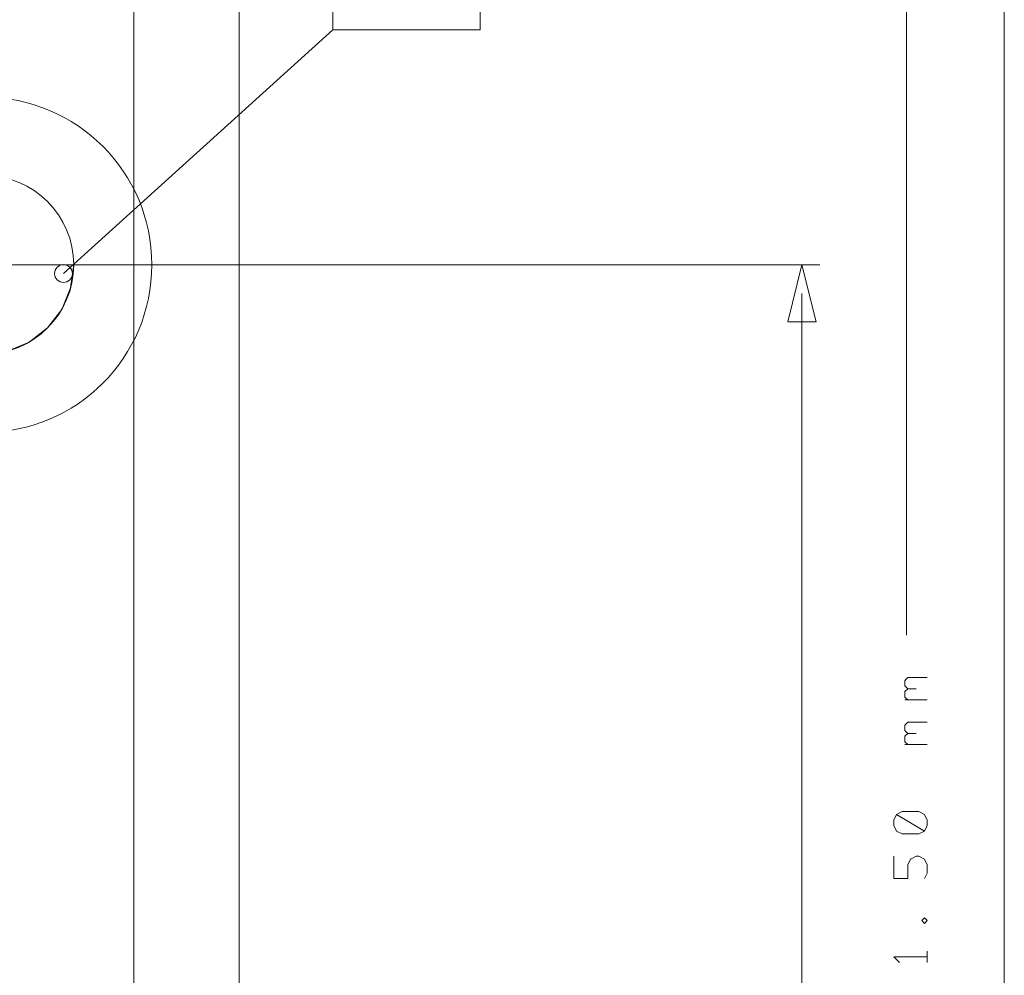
# Model space of a CAD drawing. Header units: millimetres. Extents: x -41 to 41, y -137 to 137.
# Tile 12 of 18: x 12 to 40, y -2 to 25. Entities that reach past the tile are written whole.
import ezdxf

# ---------------------------------------------------------------- set-up
doc = ezdxf.new("R2010")
doc.units = ezdxf.units.MM
doc.header["$MEASUREMENT"] = 0
doc.layers.add('Ebene 1', color=7, linetype='Continuous')

msp = doc.modelspace()

# ---------------------------------------------------------------- linework, layer by layer
at = {"layer": 'Ebene 1', "lineweight": 9}
for points in [[(18.6175, 16.3668), (18.6175, 16.3668), (18.6175, 118.6762), (18.6175, 118.6762)], [(37.5895, 111.3554), (37.5895, 111.3554), (37.5895, 7.6412), (37.5895, 7.6412)], [(40.3673, 55.8553), (40.3673, 55.8553), (40.3673, -20.1091), (40.3673, -20.1091)], [(13.6186, 17.9158), (13.6186, 17.9158), (21.2732, 24.8444), (21.2732, 24.8444)], [(8.3227, 18.1659), (8.3227, 18.1659), (35.1226, 18.1659), (35.1226, 18.1659)], [(34.6146, 17.3531), (34.6146, 17.3531), (34.6146, -39.9951), (34.6146, -39.9951)]]:
    msp.add_open_spline(points, degree=3, dxfattribs=at)
at = {"layer": 'Ebene 1', "lineweight": 20}
for points, knots in [([(18.6175, -108.1719), (18.6175, -108.1719), (18.6175, 110.4706), (18.6175, 110.4706), (18.6175, 110.4706), (18.6175, 110.4706), (16.9199, 112.1678), (16.9199, 112.1678), (16.9199, 112.1678), (16.9199, 112.1678), (-22.0029, 112.1678), (-22.0029, 112.1678), (-22.0029, 112.1678), (-22.0029, 112.1678), (-23.3826, 110.7881), (-23.3826, 110.7881), (-23.3826, 110.7881), (-23.3826, 110.7881), (-23.3826, -108.1719), (-23.3826, -108.1719), (-23.3826, -108.1719), (-23.3826, -108.1719), (-22.2225, -109.3321), (-22.2225, -109.3321), (-22.2225, -109.3321), (-22.2225, -109.3321), (17.4572, -109.3321), (17.4572, -109.3321), (17.4572, -109.3321), (17.4572, -109.3321), (18.6175, -108.1719), (18.6175, -108.1719)], [0, 0, 0, 0, 0.1111111, 0.1111111, 0.1111111, 0.1111111, 0.2222222, 0.2222222, 0.2222222, 0.2222222, 0.3333333, 0.3333333, 0.3333333, 0.3333333, 0.4444444, 0.4444444, 0.4444444, 0.4444444, 0.5555556, 0.5555556, 0.5555556, 0.5555556, 0.6666667, 0.6666667, 0.6666667, 0.6666667, 0.7777778, 0.7777778, 0.7777778, 0.7777778, 1, 1, 1, 1]), ([(15.6143, 101.8057), (15.6143, 101.8057), (-20.3856, 101.8057), (-20.3856, 101.8057), (-20.3856, 101.8057), (-20.3856, 101.8057), (-20.3856, -98.0821), (-20.3856, -98.0821), (-20.3856, -98.0821), (-20.3856, -98.0821), (15.6143, -98.0821), (15.6143, -98.0821), (15.6143, -98.0821), (15.6143, -98.0821), (15.6143, 101.8057), (15.6143, 101.8057)], [0, 0, 0, 0, 0.2, 0.2, 0.2, 0.2, 0.4, 0.4, 0.4, 0.4, 0.6, 0.6, 0.6, 0.6, 1, 1, 1, 1]), ([(11.3686, 15.6259), (9.966, 15.6259), (8.8286, 16.7629), (8.8286, 18.1659), (8.8286, 18.1659), (8.8286, 19.5686), (9.966, 20.7059), (11.3686, 20.7059), (11.3686, 20.7059), (12.7716, 20.7059), (13.9086, 19.5686), (13.9086, 18.1659), (13.9086, 18.1659), (13.9086, 16.7629), (12.7716, 15.6259), (11.3686, 15.6259)], [0, 0, 0, 0, 0.2, 0.2, 0.2, 0.2, 0.4, 0.4, 0.4, 0.4, 0.6, 0.6, 0.6, 0.6, 1, 1, 1, 1]), ([(11.3686, 15.6259), (11.3686, 15.6259), (12.0262, 15.7124), (12.0262, 15.7124), (12.0262, 15.7124), (12.0262, 15.7124), (12.6386, 15.966), (12.6386, 15.966), (12.6386, 15.966), (12.6386, 15.966), (13.165, 16.3696), (13.165, 16.3696), (13.165, 16.3696), (13.165, 16.3696), (13.5685, 16.8959), (13.5685, 16.8959), (13.5685, 16.8959), (13.5685, 16.8959), (13.8222, 17.5084), (13.8222, 17.5084), (13.8222, 17.5084), (13.8222, 17.5084), (13.9086, 18.1659), (13.9086, 18.1659), (13.9086, 18.1659), (13.9086, 18.1659), (11.3686, 18.1659), (11.3686, 18.1659), (11.3686, 18.1659), (11.3686, 18.1659), (11.3686, 15.6259), (11.3686, 15.6259)], [0, 0, 0, 0, 0.1111111, 0.1111111, 0.1111111, 0.1111111, 0.2222222, 0.2222222, 0.2222222, 0.2222222, 0.3333333, 0.3333333, 0.3333333, 0.3333333, 0.4444444, 0.4444444, 0.4444444, 0.4444444, 0.5555556, 0.5555556, 0.5555556, 0.5555556, 0.6666667, 0.6666667, 0.6666667, 0.6666667, 0.7777778, 0.7777778, 0.7777778, 0.7777778, 1, 1, 1, 1])]:
    msp.add_open_spline(points, degree=3, knots=knots, dxfattribs=at)
at = {"layer": 'Ebene 1', "lineweight": 9}
for points, knots in [([(25.4642, 51.3874), (25.4642, 51.3874), (21.2732, 51.3874), (21.2732, 51.3874), (21.2732, 51.3874), (21.2732, 51.3874), (21.2732, 24.8444), (21.2732, 24.8444), (21.2732, 24.8444), (21.2732, 24.8444), (25.4642, 24.8444), (25.4642, 24.8444), (25.4642, 24.8444), (25.4642, 24.8444), (25.4642, 51.3874), (25.4642, 51.3874)], [0, 0, 0, 0, 0.2, 0.2, 0.2, 0.2, 0.4, 0.4, 0.4, 0.4, 0.6, 0.6, 0.6, 0.6, 1, 1, 1, 1]), ([(11.3686, 13.4034), (8.7387, 13.4034), (6.6061, 15.5356), (6.6061, 18.1659), (6.6061, 18.1659), (6.6061, 20.7959), (8.7387, 22.9284), (11.3686, 22.9284), (11.3686, 22.9284), (13.9989, 22.9284), (16.1311, 20.7959), (16.1311, 18.1659), (16.1311, 18.1659), (16.1311, 15.5356), (13.9989, 13.4034), (11.3686, 13.4034)], [0, 0, 0, 0, 0.2, 0.2, 0.2, 0.2, 0.4, 0.4, 0.4, 0.4, 0.6, 0.6, 0.6, 0.6, 1, 1, 1, 1]), ([(13.6186, 17.6618), (13.4786, 17.6618), (13.3646, 17.7758), (13.3646, 17.9158), (13.3646, 17.9158), (13.3646, 18.0559), (13.4786, 18.1698), (13.6186, 18.1698), (13.6186, 18.1698), (13.759, 18.1698), (13.8726, 18.0559), (13.8726, 17.9158), (13.8726, 17.9158), (13.8726, 17.7758), (13.759, 17.6618), (13.6186, 17.6618)], [0, 0, 0, 0, 0.2, 0.2, 0.2, 0.2, 0.4, 0.4, 0.4, 0.4, 0.6, 0.6, 0.6, 0.6, 1, 1, 1, 1]), ([(34.6146, 18.1659), (34.6146, 18.1659), (35.021, 16.5403), (35.021, 16.5403), (35.021, 16.5403), (35.021, 16.5403), (34.2082, 16.5403), (34.2082, 16.5403), (34.2082, 16.5403), (34.2082, 16.5403), (34.6146, 18.1659), (34.6146, 18.1659)], [0, 0, 0, 0, 0.25, 0.25, 0.25, 0.25, 0.5, 0.5, 0.5, 0.5, 1, 1, 1, 1])]:
    msp.add_open_spline(points, degree=3, knots=knots, dxfattribs=at)
at = {"layer": 'Ebene 1', "lineweight": 13}
for points, knots in [([(37.6213, 6.1172), (37.6213, 6.1172), (37.5419, 6.1965), (37.5419, 6.1965), (37.5419, 6.1965), (37.5419, 6.1965), (37.5419, 6.3553), (37.5419, 6.3553), (37.5419, 6.3553), (37.5419, 6.3553), (37.6213, 6.4347), (37.6213, 6.4347), (37.6213, 6.4347), (37.6213, 6.4347), (38.1769, 6.4347), (38.1769, 6.4347)], [0, 0, 0, 0, 0.2, 0.2, 0.2, 0.2, 0.4, 0.4, 0.4, 0.4, 0.6, 0.6, 0.6, 0.6, 1, 1, 1, 1]), ([(37.6213, 5.7997), (37.6213, 5.7997), (37.5419, 5.879), (37.5419, 5.879), (37.5419, 5.879), (37.5419, 5.879), (37.5419, 6.0378), (37.5419, 6.0378), (37.5419, 6.0378), (37.5419, 6.0378), (37.6213, 6.1172), (37.6213, 6.1172), (37.6213, 6.1172), (37.6213, 6.1172), (37.8594, 6.1172), (37.8594, 6.1172)], [0, 0, 0, 0, 0.2, 0.2, 0.2, 0.2, 0.4, 0.4, 0.4, 0.4, 0.6, 0.6, 0.6, 0.6, 1, 1, 1, 1]), ([(37.6213, 4.8472), (37.6213, 4.8472), (37.5419, 4.9265), (37.5419, 4.9265), (37.5419, 4.9265), (37.5419, 4.9265), (37.5419, 5.0853), (37.5419, 5.0853), (37.5419, 5.0853), (37.5419, 5.0853), (37.6213, 5.1647), (37.6213, 5.1647), (37.6213, 5.1647), (37.6213, 5.1647), (38.1769, 5.1647), (38.1769, 5.1647)], [0, 0, 0, 0, 0.2, 0.2, 0.2, 0.2, 0.4, 0.4, 0.4, 0.4, 0.6, 0.6, 0.6, 0.6, 1, 1, 1, 1]), ([(37.6213, 4.5297), (37.6213, 4.5297), (37.5419, 4.609), (37.5419, 4.609), (37.5419, 4.609), (37.5419, 4.609), (37.5419, 4.7678), (37.5419, 4.7678), (37.5419, 4.7678), (37.5419, 4.7678), (37.6213, 4.8472), (37.6213, 4.8472), (37.6213, 4.8472), (37.6213, 4.8472), (37.8594, 4.8472), (37.8594, 4.8472)], [0, 0, 0, 0, 0.2, 0.2, 0.2, 0.2, 0.4, 0.4, 0.4, 0.4, 0.6, 0.6, 0.6, 0.6, 1, 1, 1, 1]), ([(38.0975, 2.069), (38.0975, 2.069), (38.1769, 2.2278), (38.1769, 2.2278), (38.1769, 2.2278), (38.1769, 2.2278), (38.1769, 2.3865), (38.1769, 2.3865), (38.1769, 2.3865), (38.1769, 2.3865), (38.0975, 2.5453), (38.0975, 2.5453), (38.0975, 2.5453), (38.0975, 2.5453), (37.9388, 2.6247), (37.9388, 2.6247), (37.9388, 2.6247), (37.9388, 2.6247), (37.4625, 2.6247), (37.4625, 2.6247), (37.4625, 2.6247), (37.4625, 2.6247), (37.3038, 2.5453), (37.3038, 2.5453), (37.3038, 2.5453), (37.3038, 2.5453), (37.2244, 2.3865), (37.2244, 2.3865), (37.2244, 2.3865), (37.2244, 2.3865), (37.2244, 2.2278), (37.2244, 2.2278), (37.2244, 2.2278), (37.2244, 2.2278), (37.3038, 2.069), (37.3038, 2.069), (37.3038, 2.069), (37.3038, 2.069), (37.4625, 1.9897), (37.4625, 1.9897), (37.4625, 1.9897), (37.4625, 1.9897), (37.9388, 1.9897), (37.9388, 1.9897), (37.9388, 1.9897), (37.9388, 1.9897), (38.0975, 2.069), (38.0975, 2.069), (38.0975, 2.069), (38.0975, 2.069), (37.3038, 2.5453), (37.3038, 2.5453)], [0, 0, 0, 0, 0.0714286, 0.0714286, 0.0714286, 0.0714286, 0.1428571, 0.1428571, 0.1428571, 0.1428571, 0.2142857, 0.2142857, 0.2142857, 0.2142857, 0.2857143, 0.2857143, 0.2857143, 0.2857143, 0.3571429, 0.3571429, 0.3571429, 0.3571429, 0.4285714, 0.4285714, 0.4285714, 0.4285714, 0.5, 0.5, 0.5, 0.5, 0.5714286, 0.5714286, 0.5714286, 0.5714286, 0.6428571, 0.6428571, 0.6428571, 0.6428571, 0.7142857, 0.7142857, 0.7142857, 0.7142857, 0.7857143, 0.7857143, 0.7857143, 0.7857143, 0.8571429, 0.8571429, 0.8571429, 0.8571429, 1, 1, 1, 1]), ([(38.0975, 0.7197), (38.0975, 0.7197), (38.1769, 0.8784), (38.1769, 0.8784), (38.1769, 0.8784), (38.1769, 0.8784), (38.1769, 1.1165), (38.1769, 1.1165), (38.1769, 1.1165), (38.1769, 1.1165), (38.0975, 1.2753), (38.0975, 1.2753), (38.0975, 1.2753), (38.0975, 1.2753), (37.9388, 1.3547), (37.9388, 1.3547), (37.9388, 1.3547), (37.9388, 1.3547), (37.8594, 1.3547), (37.8594, 1.3547), (37.8594, 1.3547), (37.8594, 1.3547), (37.7007, 1.2753), (37.7007, 1.2753), (37.7007, 1.2753), (37.7007, 1.2753), (37.6213, 1.1165), (37.6213, 1.1165), (37.6213, 1.1165), (37.6213, 1.1165), (37.6213, 0.7197), (37.6213, 0.7197), (37.6213, 0.7197), (37.6213, 0.7197), (37.2244, 0.7197), (37.2244, 0.7197), (37.2244, 0.7197), (37.2244, 0.7197), (37.2244, 1.3547), (37.2244, 1.3547)], [0, 0, 0, 0, 0.0909091, 0.0909091, 0.0909091, 0.0909091, 0.1818182, 0.1818182, 0.1818182, 0.1818182, 0.2727273, 0.2727273, 0.2727273, 0.2727273, 0.3636364, 0.3636364, 0.3636364, 0.3636364, 0.4545455, 0.4545455, 0.4545455, 0.4545455, 0.5454545, 0.5454545, 0.5454545, 0.5454545, 0.6363636, 0.6363636, 0.6363636, 0.6363636, 0.7272727, 0.7272727, 0.7272727, 0.7272727, 0.8181818, 0.8181818, 0.8181818, 0.8181818, 1, 1, 1, 1]), ([(38.1769, -0.471), (38.1769, -0.471), (38.0975, -0.3916), (38.0975, -0.3916), (38.0975, -0.3916), (38.0975, -0.3916), (38.0182, -0.471), (38.0182, -0.471), (38.0182, -0.471), (38.0182, -0.471), (38.0975, -0.5503), (38.0975, -0.5503), (38.0975, -0.5503), (38.0975, -0.5503), (38.1769, -0.471), (38.1769, -0.471)], [0, 0, 0, 0, 0.2, 0.2, 0.2, 0.2, 0.4, 0.4, 0.4, 0.4, 0.6, 0.6, 0.6, 0.6, 1, 1, 1, 1]), ([(38.1769, -1.5028), (38.1769, -1.5028), (37.2244, -1.5028), (37.2244, -1.5028), (37.2244, -1.5028), (37.2244, -1.5028), (37.3832, -1.6616), (37.3832, -1.6616)], [0, 0, 0, 0, 0.3333333, 0.3333333, 0.3333333, 0.3333333, 1, 1, 1, 1])]:
    msp.add_open_spline(points, degree=3, knots=knots, dxfattribs=at)
for points in [[(38.1769, 5.7997), (38.1769, 5.7997), (37.5419, 5.7997), (37.5419, 5.7997)], [(38.1769, 4.5297), (38.1769, 4.5297), (37.5419, 4.5297), (37.5419, 4.5297)], [(38.1769, -1.6616), (38.1769, -1.6616), (38.1769, -1.3441), (38.1769, -1.3441)]]:
    msp.add_open_spline(points, degree=3, dxfattribs=at)

doc.saveas('drawing.dxf')
